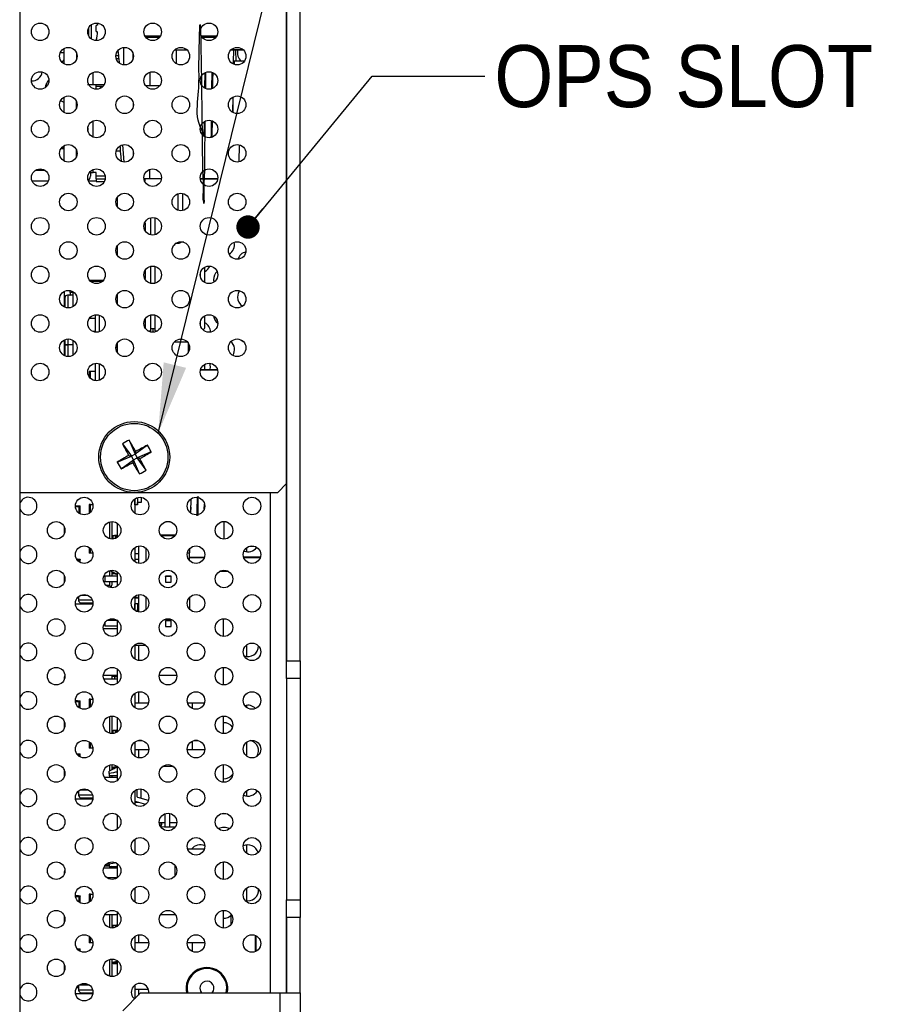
# Model space of a CAD drawing. Header units: millimetres. Extents: x 0 to 844, y -2 to 552.
# Tile 11 of 151: x 70 to 118, y 272 to 327. Entities that reach past the tile are written whole.
import ezdxf

# ---------------------------------------------------------------- set-up
doc = ezdxf.new("R2010")
doc.units = ezdxf.units.MM
doc.styles.add('SLDTEXTSTYLE0', font='GOTHIC.TTF', dxfattribs={"width": 0.913})
doc.styles.get("Standard").update_dxf_attribs({"font": 'GOTHIC.TTF'})
doc.dimstyles.new('SLDDIMSTYLE3', dxfattribs={"dimtxt": 0.18, "dimasz": 3.9624, "dimexe": 0, "dimexo": 0.0625, "dimgap": 0, "dimtad": 0, "dimtih": 1, "dimtoh": 1, "dimdec": 0, "dimrnd": 1e-09, "dimzin": 0, "dimdsep": 46, "dimtxsty": 'STANDARD', "dimsah": 1, "dimcen": 0.09, "dimadec": 0, "dimazin": 0, "dimtfac": 3.9624, "dimtdec": 0, "dimtofl": 0, "dimtmove": 0, "dimatfit": 3, "dimfxl": 1, "dimfrac": 2, "dimtolj": 1, "dimtzin": 0, "dimarcsym": 0})
doc.dimstyles.new('SLDDIMSTYLE7', dxfattribs={"dimtxt": 0.18, "dimasz": 1.3208, "dimexe": 0, "dimexo": 0.0625, "dimgap": 0, "dimtad": 0, "dimtih": 1, "dimtoh": 1, "dimdec": 0, "dimrnd": 1e-09, "dimzin": 0, "dimdsep": 46, "dimtxsty": 'STANDARD', "dimblk1": 'DOT', "dimblk2": 'DOT', "dimsah": 1, "dimcen": 0.09, "dimadec": 0, "dimazin": 0, "dimtfac": 1.3208, "dimtdec": 0, "dimtofl": 0, "dimtmove": 0, "dimatfit": 3, "dimldrblk": 'DOT', "dimfxl": 1, "dimfrac": 2, "dimtolj": 1, "dimtzin": 0, "dimarcsym": 0})

# ---------------------------------------------------------------- blocks, each defined once
blk = doc.blocks.new('_Dot')
at = {"color": 0, "linetype": 'ByBlock', "lineweight": -2}
blk.add_line((-0.5, 0), (-1, 0), dxfattribs=at)
at = {"color": 0, "linetype": 'ByBlock', "const_width": 0.5}
blk.add_lwpolyline([(-0.25, 0, 1), (0.25, 0, 1)], format="xyb", close=True, dxfattribs=at)

msp = doc.modelspace()

# ---------------------------------------------------------------- linework, layer by layer
at = {"color": 7, "linetype": 'Continuous', "lineweight": 25}
for p, q in [((69.508, 410.396), (69.508, 121.022)), ((84.584, 291.074), (84.584, 401.574)), ((85.331, 291.074), (85.331, 401.574)), ((84.572, 301.074), (84.572, 400.074)), ((77.423, 326.291), (76.607, 326.291)), ((80.598, 326.291), (79.782, 326.291)), ((75.357, 325.69), (75.357, 324.709)), ((71.806, 325.414), (72.006, 325.414)), ((72.006, 325.629), (72.006, 324.77)), ((72.717, 325.373), (72.717, 325.027)), ((72.717, 325.361), (72.721, 325.361)), ((72.741, 325.115), (72.741, 325.129)), ((72.741, 325.129), (72.743, 325.129)), ((75.096, 325.223), (75.073, 325.546)), ((78.253, 325.55), (78.335, 325.55)), ((78.335, 325.55), (78.953, 325.55)), ((78.803, 325.584), (78.803, 325.55)), ((78.835, 325.55), (78.835, 325.55)), ((81.425, 325.547), (82.131, 325.547)), ((81.686, 325.547), (81.696, 324.916)), ((75.106, 325.073), (75.125, 324.808)), ((82.184, 324.916), (81.636, 324.916)), ((79.956, 323.403), (79.968, 324.271)), ((80.006, 323.377), (80.018, 324.284)), ((80.356, 323.366), (80.368, 324.287)), ((71.006, 323.654), (71.006, 323.468)), ((73.339, 323.605), (73.639, 323.605)), ((73.639, 323.605), (73.819, 323.605)), ((73.819, 323.505), (73.819, 323.605)), ((73.819, 323.505), (74.069, 323.505)), ((73.819, 323.355), (73.819, 323.505)), ((74.069, 323.505), (74.216, 323.505)), ((76.633, 323.55), (76.856, 323.55)), ((76.856, 323.55), (77.425, 323.55)), ((72.006, 322.886), (72.006, 322.027)), ((73.819, 323.355), (73.952, 323.355)), ((81.538, 322.034), (81.549, 322.894)), ((71.819, 322.696), (72.006, 322.609)), ((72.717, 322.283), (72.717, 322.63)), ((72.741, 322.399), (72.741, 322.541)), ((72.745, 322.399), (72.741, 322.399)), ((79.92, 320.644), (79.932, 321.499)), ((73.351, 321.161), (73.351, 321.009)), ((79.966, 320.654), (79.977, 321.136)), ((80.366, 320.625), (80.377, 321.134)), ((72.006, 320.143), (72.006, 319.284)), ((75.401, 319.219), (75.327, 320.198)), ((81.895, 319.232), (81.902, 320.193)), ((71.834, 319.978), (72.006, 319.976)), ((71.863, 319.977), (71.842, 319.99)), ((71.861, 320.016), (72.006, 320.016)), ((72.717, 319.54), (72.717, 319.886)), ((70.94, 318.754), (70.39, 318.754)), ((73.437, 318.629), (73.651, 318.629)), ((73.501, 318.629), (73.501, 318.429)), ((73.821, 318.629), (73.651, 318.629)), ((73.821, 318.429), (73.821, 318.629)), ((71.121, 318.147), (70.21, 318.147)), ((73.821, 318.147), (73.385, 318.147)), ((73.821, 318.279), (73.821, 318.429)), ((73.821, 318.279), (73.821, 318.129)), ((73.821, 318.279), (74.332, 318.279)), ((73.821, 318.129), (74.288, 318.129)), ((76.524, 318.279), (76.561, 318.279)), ((76.856, 318.279), (76.524, 318.279)), ((76.561, 318.279), (76.561, 318.145)), ((77.507, 318.279), (76.856, 318.279)), ((80.682, 318.279), (79.699, 318.279)), ((78.706, 316.486), (78.706, 317.455)), ((75.006, 317.229), (75.006, 316.711)), ((76.606, 315.771), (76.551, 315.771)), ((76.606, 315.32), (76.606, 315.771)), ((76.906, 315.115), (76.906, 316.081)), ((77.156, 315.123), (77.156, 316.099)), ((78.339, 314.646), (78.456, 314.646)), ((78.761, 314.696), (78.606, 314.696)), ((75.006, 314.486), (75.006, 313.968)), ((76.606, 312.646), (76.606, 313.134)), ((76.906, 312.372), (76.906, 313.338)), ((77.156, 312.38), (77.156, 313.33)), ((79.956, 312.419), (79.956, 313.291)), ((74.217, 312.534), (73.463, 312.534)), ((74.168, 312.484), (73.513, 312.484)), ((74.158, 312.484), (74.15, 312.534)), ((76.606, 312.646), (76.566, 312.646)), ((80.439, 312.58), (80.457, 312.438)), ((72.013, 311.917), (72.013, 311.05)), ((72.353, 311.934), (72.355, 311.968)), ((72.353, 311.859), (72.353, 311.934)), ((72.353, 311.859), (72.353, 311.729)), ((72.503, 311.859), (72.353, 311.859)), ((72.503, 311.911), (72.503, 311.859)), ((72.503, 311.859), (72.503, 311.729)), ((72.053, 311.559), (72.053, 311.031)), ((72.228, 311.709), (72.203, 311.709)), ((72.492, 311.709), (72.228, 311.709)), ((72.503, 311.729), (72.503, 311.056)), ((75.006, 311.743), (75.006, 311.225)), ((73.505, 310.399), (73.436, 310.399)), ((73.783, 310.399), (73.505, 310.399)), ((73.783, 309.62), (73.783, 310.604)), ((73.983, 310.586), (73.983, 309.638)), ((76.606, 309.834), (76.606, 310.391)), ((76.906, 309.696), (76.906, 310.595)), ((77.156, 309.696), (77.156, 310.587)), ((79.956, 309.946), (79.956, 310.548)), ((73.783, 309.649), (73.665, 309.649)), ((76.746, 309.696), (76.906, 309.696)), ((76.906, 309.821), (77.156, 309.821)), ((77.048, 309.618), (77.048, 309.821)), ((77.156, 309.696), (77.285, 309.696)), ((72.013, 309.174), (72.013, 308.307)), ((72.053, 309.194), (72.053, 308.919)), ((72.503, 309.168), (72.503, 308.919)), ((75.006, 309), (75.006, 308.481)), ((78.231, 309.068), (78.975, 309.068)), ((78.539, 309.232), (78.666, 309.232)), ((78.883, 309.149), (78.883, 309.068)), ((79.006, 309.029), (79.006, 308.452)), ((81.984, 309.191), (82.126, 309.093)), ((72.053, 308.919), (72.228, 308.919)), ((72.053, 308.909), (72.053, 308.287)), ((72.053, 308.909), (72.228, 308.909)), ((72.228, 308.919), (72.503, 308.919)), ((72.503, 308.909), (72.228, 308.909)), ((72.353, 308.919), (72.353, 308.909)), ((72.503, 308.919), (72.503, 308.909)), ((72.503, 308.909), (72.503, 308.313)), ((75.006, 308.78), (74.933, 308.738)), ((75.006, 308.901), (74.959, 308.901)), ((74.96, 308.903), (75.006, 308.903)), ((75.006, 308.91), (74.962, 308.91)), ((74.963, 308.912), (75.006, 308.912)), ((79.07, 308.905), (79.006, 308.905)), ((79.096, 308.787), (79.006, 308.787)), ((73.429, 307.399), (73.429, 307.092)), ((73.505, 307.399), (73.429, 307.399)), ((73.783, 307.399), (73.505, 307.399)), ((73.783, 306.877), (73.783, 307.861)), ((73.983, 307.843), (73.983, 306.895)), ((79.718, 307.519), (80.662, 307.519)), ((79.956, 307.519), (79.956, 307.805)), ((73.783, 306.899), (73.684, 306.899)), ((74.306, 307.218), (74.312, 307.218)), ((74.306, 307.218), (74.306, 307.199)), ((75.683, 303.53), (76.016, 302.733)), ((75.304, 303.316), (75.813, 302.618)), ((76.713, 303.242), (76.016, 302.733)), ((76.016, 302.733), (76.059, 302.889)), ((75.016, 302.286), (75.813, 302.618)), ((75.23, 301.907), (75.927, 302.416)), ((75.657, 302.662), (75.813, 302.618)), ((76.016, 302.733), (75.813, 302.618)), ((75.927, 302.416), (75.813, 302.618)), ((75.927, 302.416), (75.884, 302.26)), ((75.927, 302.416), (76.13, 302.53)), ((76.26, 301.619), (75.927, 302.416)), ((76.016, 302.733), (76.13, 302.53)), ((76.927, 302.863), (76.13, 302.53)), ((76.639, 301.833), (76.13, 302.53)), ((76.286, 302.486), (76.13, 302.53)), ((84.072, 300.574), (84.572, 301.074)), ((84.572, 291.074), (84.572, 301.074)), ((69.508, 300.574), (84.072, 300.574)), ((76.006, 299.873), (76.006, 300.204)), ((76.006, 300.203), (76.006, 299.407)), ((76.006, 300.123), (76.006, 300.123)), ((76.156, 300.279), (76.156, 299.998)), ((76.356, 300.298), (76.356, 300.002)), ((79.173, 299.488), (79.182, 300.206)), ((79.52, 299.261), (79.534, 300.285)), ((72.649, 299.828), (72.664, 299.826)), ((72.65, 299.84), (72.752, 299.826)), ((72.721, 299.772), (72.651, 299.758)), ((72.842, 299.772), (72.654, 299.735)), ((72.664, 299.826), (72.752, 299.826)), ((72.721, 299.772), (72.842, 299.772)), ((72.918, 299.365), (72.918, 299.793)), ((73.429, 299.899), (73.429, 299.4)), ((73.505, 299.899), (73.429, 299.899)), ((73.505, 299.899), (73.631, 299.899)), ((76.155, 299.873), (76.006, 299.873)), ((76.006, 299.873), (76.006, 299.873)), ((76.155, 299.998), (76.156, 299.998)), ((76.155, 299.998), (76.155, 299.873)), ((76.155, 299.873), (76.156, 299.873)), ((76.356, 300.002), (76.156, 299.998)), ((76.156, 299.873), (76.156, 299.998)), ((79.925, 299.656), (79.929, 299.919)), ((72.013, 298.648), (72.013, 298.22)), ((72.053, 298.526), (72.053, 298.342)), ((74.593, 297.956), (74.593, 298.912)), ((74.703, 298.928), (74.703, 297.939)), ((75.006, 298.84), (75.006, 298.027)), ((78.022, 298.908), (77.735, 298.908)), ((78.014, 298.91), (77.743, 298.91)), ((81.039, 298.908), (80.891, 298.908)), ((81.039, 298.91), (80.9, 298.91)), ((81.039, 298.908), (81.039, 298.91)), ((81.17, 298.91), (81.039, 298.91)), ((81.178, 298.908), (81.039, 298.908)), ((74.763, 298.138), (74.763, 297.94)), ((74.891, 298.158), (74.977, 298.169)), ((74.977, 298.169), (75.006, 298.174)), ((78.295, 298.165), (77.458, 298.172)), ((77.474, 298.147), (78.168, 298.147)), ((78.168, 298.154), (78.287, 298.154)), ((78.168, 298.147), (78.168, 298.154)), ((78.168, 298.147), (78.168, 298.032)), ((73.429, 297.467), (73.429, 297.149)), ((76.006, 297.46), (76.006, 296.664)), ((76.009, 297.462), (76.007, 297.104)), ((76.206, 297.548), (76.206, 296.576)), ((76.618, 297.442), (76.618, 296.682)), ((79.081, 297.384), (79.081, 297.172)), ((82.331, 297.22), (82.331, 297.469)), ((82.502, 297.544), (82.724, 297.544)), ((72.705, 296.833), (72.752, 296.826)), ((72.708, 296.826), (72.752, 296.826)), ((72.742, 296.773), (72.842, 296.773)), ((72.842, 296.773), (72.755, 296.756)), ((72.918, 296.621), (72.918, 296.794)), ((73.505, 297.149), (73.429, 297.149)), ((73.632, 297.149), (73.505, 297.149)), ((76.206, 297.104), (76.006, 297.104)), ((76.206, 297.102), (76.006, 297.102)), ((76.206, 296.782), (76.006, 296.782)), ((78.974, 297.172), (79.081, 297.172)), ((79.081, 296.739), (79.081, 297.172)), ((79.927, 296.908), (79.081, 296.908)), ((83.085, 296.913), (82.141, 296.913)), ((72.013, 295.904), (72.013, 295.476)), ((72.053, 295.782), (72.053, 295.598)), ((74.306, 295.854), (74.306, 295.852)), ((75.006, 295.854), (74.306, 295.854)), ((75.006, 295.852), (74.306, 295.852)), ((74.306, 295.852), (74.306, 295.532)), ((74.589, 296.167), (75.006, 295.952)), ((74.593, 295.854), (74.593, 296.165)), ((74.703, 296.108), (74.703, 295.854)), ((74.723, 296.046), (74.703, 296.042)), ((74.796, 296.06), (74.723, 296.046)), ((74.824, 296.046), (74.723, 296.046)), ((74.901, 295.992), (74.814, 295.992)), ((74.814, 295.992), (74.971, 295.97)), ((74.938, 295.987), (74.901, 295.992)), ((75.006, 296.096), (75.006, 295.284)), ((77.733, 295.833), (77.733, 295.843)), ((78.053, 295.843), (77.733, 295.843)), ((77.733, 295.833), (77.733, 295.513)), ((78.053, 295.833), (77.733, 295.833)), ((78.053, 295.833), (78.053, 295.843)), ((78.053, 295.513), (78.053, 295.833)), ((80.911, 296.169), (81.159, 296.169)), ((75.006, 295.532), (74.306, 295.532)), ((74.378, 295.334), (74.593, 295.334)), ((74.593, 295.334), (74.593, 295.532)), ((74.658, 295.208), (74.593, 295.334)), ((74.703, 295.532), (74.703, 295.334)), ((77.733, 295.513), (78.053, 295.513)), ((72.813, 294.624), (72.755, 294.624)), ((72.763, 294.634), (72.813, 294.634)), ((72.813, 294.624), (72.813, 294.634)), ((72.833, 294.703), (72.833, 294.509)), ((72.976, 294.784), (73.313, 294.784)), ((76.006, 294.716), (76.006, 293.92)), ((76.006, 294.604), (76.006, 294.647)), ((76.155, 294.647), (76.006, 294.647)), ((76.006, 294.647), (76.006, 294.647)), ((76.206, 294.604), (76.006, 294.604)), ((76.206, 294.602), (76.006, 294.602)), ((76.155, 294.647), (76.155, 294.604)), ((76.155, 294.647), (76.156, 294.647)), ((76.156, 294.604), (76.156, 294.647)), ((76.206, 294.804), (76.206, 293.832)), ((76.618, 294.698), (76.618, 293.938)), ((79.081, 294.641), (79.081, 293.996)), ((72.65, 294.284), (73.638, 294.284)), ((72.833, 294.509), (72.833, 294.484)), ((72.983, 294.334), (73.639, 294.334)), ((73.368, 294.334), (73.375, 294.284)), ((76.206, 294.282), (76.006, 294.282)), ((76.006, 293.92), (76.006, 294.282)), ((76.006, 294.097), (76.006, 294.097)), ((76.156, 294.282), (76.156, 293.972)), ((76.155, 293.847), (76.149, 293.847)), ((76.155, 293.972), (76.156, 293.972)), ((76.155, 293.972), (76.155, 293.847)), ((76.155, 293.847), (76.156, 293.847)), ((76.156, 293.847), (76.156, 293.972)), ((76.206, 293.972), (76.156, 293.972)), ((81.006, 292.452), (81.006, 293.441)), ((75.006, 292.876), (74.232, 292.876)), ((74.306, 293.214), (74.306, 293.032)), ((75.006, 293.032), (74.306, 293.032)), ((75.006, 293.352), (74.438, 293.352)), ((75.004, 293.354), (74.441, 293.354)), ((75.006, 293.352), (75.006, 292.54)), ((78.053, 293.343), (77.733, 293.343)), ((77.733, 293.333), (77.733, 293.343)), ((78.053, 293.333), (77.733, 293.333)), ((77.733, 293.333), (77.733, 293.013)), ((77.733, 293.013), (78.053, 293.013)), ((78.053, 293.333), (78.053, 293.343)), ((78.053, 293.013), (78.053, 293.333)), ((76.006, 291.972), (76.006, 291.176)), ((76.006, 291.947), (76.626, 291.947)), ((76.206, 291.947), (76.206, 291.088)), ((82.331, 291.312), (82.331, 291.982)), ((81.006, 289.708), (81.006, 290.697)), ((84.572, 291.074), (85.331, 291.074)), ((84.572, 290.074), (84.572, 291.074)), ((85.331, 291.074), (85.331, 290.074)), ((75.006, 290.241), (74.229, 290.241)), ((74.733, 290.044), (74.733, 290.241)), ((74.883, 290.184), (74.753, 290.184)), ((74.883, 290.034), (74.883, 290.184)), ((74.883, 290.184), (74.963, 290.184)), ((74.963, 290.184), (75.006, 290.18)), ((75.006, 290.609), (75.006, 289.796)), ((78.372, 290.241), (77.385, 290.241)), ((72.013, 290.034), (72.013, 289.989)), ((74.753, 290.034), (74.257, 290.034)), ((74.265, 290.013), (74.265, 290.013)), ((74.883, 290.034), (74.753, 290.034)), ((74.963, 290.034), (74.883, 290.034)), ((85.331, 290.074), (84.572, 290.074)), ((84.572, 290.074), (84.572, 277.574)), ((85.331, 290.074), (85.331, 277.574)), ((76.006, 289.229), (76.006, 288.433)), ((76.206, 289.317), (76.206, 288.676)), ((72.649, 288.84), (72.752, 288.826)), ((72.649, 288.828), (72.664, 288.826)), ((72.721, 288.772), (72.654, 288.759)), ((72.842, 288.772), (72.658, 288.736)), ((72.664, 288.826), (72.752, 288.826)), ((72.721, 288.772), (72.842, 288.772)), ((72.918, 288.39), (72.918, 288.793)), ((73.429, 288.899), (73.429, 288.426)), ((73.505, 288.899), (73.429, 288.899)), ((73.505, 288.899), (73.635, 288.899)), ((76.771, 288.676), (76.006, 288.676)), ((79.238, 288.676), (78.986, 288.676)), ((79.927, 288.676), (79.238, 288.676)), ((82.331, 288.424), (82.331, 288.559)), ((74.593, 286.981), (74.593, 287.937)), ((74.703, 287.954), (74.703, 286.964)), ((81.006, 286.965), (81.006, 287.953)), ((72.013, 287.673), (72.013, 287.245)), ((72.053, 287.551), (72.053, 287.367)), ((75.006, 287.865), (75.006, 287.053)), ((74.763, 287.138), (74.763, 286.965)), ((74.891, 287.158), (74.977, 287.169)), ((74.977, 287.169), (75.006, 287.174)), ((73.429, 286.492), (73.429, 286.149)), ((76.006, 286.485), (76.006, 285.689)), ((76.378, 286.576), (76.223, 286.576)), ((79.54, 286.576), (79.379, 286.576)), ((82.331, 285.68), (82.331, 286.494)), ((72.72, 285.831), (72.752, 285.826)), ((72.723, 285.826), (72.752, 285.826)), ((72.762, 285.773), (72.842, 285.773)), ((72.842, 285.773), (72.773, 285.759)), ((72.918, 285.647), (72.918, 285.794)), ((73.505, 286.149), (73.429, 286.149)), ((73.636, 286.149), (73.505, 286.149)), ((76.794, 286.041), (76.006, 286.041)), ((76.206, 286.041), (76.206, 285.601)), ((79.238, 286.041), (78.963, 286.041)), ((79.95, 286.041), (79.238, 286.041)), ((74.593, 284.853), (74.593, 285.193)), ((74.703, 285.21), (74.703, 284.91)), ((75.006, 285.101), (74.723, 285.046)), ((75.006, 285.122), (75.006, 284.309)), ((78.192, 285.099), (77.565, 285.099)), ((81.006, 284.221), (81.006, 285.21)), ((72.013, 284.929), (72.013, 284.501)), ((72.053, 284.807), (72.053, 284.623)), ((75.006, 285.066), (74.556, 284.834)), ((74.556, 284.709), (74.556, 284.834)), ((74.556, 284.709), (74.556, 284.584)), ((75.006, 284.584), (74.556, 284.584)), ((74.593, 284.476), (74.593, 284.584)), ((74.723, 285.046), (74.703, 285.042)), ((74.703, 284.584), (74.703, 284.476)), ((74.845, 285.046), (74.723, 285.046)), ((74.862, 284.992), (74.814, 284.992)), ((74.814, 284.992), (74.852, 284.986)), ((74.845, 285.046), (75.006, 285.077)), ((75.006, 284.476), (74.289, 284.476)), ((72.813, 283.624), (72.736, 283.624)), ((72.743, 283.634), (72.813, 283.634)), ((72.813, 283.624), (72.813, 283.634)), ((72.833, 283.729), (72.833, 283.509)), ((72.833, 283.509), (72.833, 283.484)), ((72.918, 283.784), (73.371, 283.784)), ((73.304, 283.812), (73.301, 283.804)), ((76.006, 283.742), (76.006, 282.946)), ((76.139, 283.402), (76.139, 283.812)), ((76.356, 283.306), (76.356, 283.836)), ((82.331, 283.436), (82.331, 283.751)), ((72.653, 283.284), (73.636, 283.284)), ((72.983, 283.334), (73.639, 283.334)), ((73.368, 283.334), (73.375, 283.284)), ((76.216, 283.074), (76.006, 283.074)), ((76.62, 282.966), (76.108, 283.103)), ((76.773, 283.194), (76.176, 283.354)), ((76.606, 282.954), (76.606, 282.97)), ((75.006, 282.378), (75.006, 281.566)), ((77.701, 282.434), (77.701, 281.698)), ((77.961, 282.46), (77.961, 281.698)), ((79.355, 282.859), (79.558, 282.859)), ((77.384, 281.949), (77.701, 281.949)), ((77.47, 281.949), (77.47, 281.692)), ((77.961, 281.949), (78.373, 281.949)), ((77.681, 281.698), (77.481, 281.677)), ((77.681, 281.698), (78.286, 281.698)), ((78.286, 281.698), (78.291, 281.698)), ((76.006, 280.998), (76.006, 280.202)), ((82.331, 280.193), (82.331, 280.683)), ((79.926, 280.442), (78.987, 280.442)), ((74.556, 279.592), (74.556, 279.694)), ((74.556, 279.592), (74.556, 279.467)), ((75.006, 279.634), (75.006, 278.822)), ((81.006, 278.734), (81.006, 279.722)), ((72.013, 279.034), (72.013, 279.014)), ((75.006, 279.36), (74.245, 279.36)), ((74.556, 279.484), (74.298, 279.484)), ((74.556, 279.534), (74.333, 279.534)), ((74.556, 279.467), (75.006, 279.467)), ((75.006, 278.825), (74.435, 278.825)), ((73.429, 277.899), (73.429, 277.451)), ((73.505, 277.899), (73.429, 277.899)), ((73.505, 277.899), (73.638, 277.899)), ((76.006, 278.254), (76.006, 277.458)), ((82.331, 277.529), (82.331, 278.264)), ((72.649, 277.84), (72.752, 277.826)), ((72.65, 277.828), (72.664, 277.826)), ((72.721, 277.772), (72.658, 277.76)), ((72.664, 277.826), (72.752, 277.826)), ((72.842, 277.772), (72.664, 277.737)), ((72.721, 277.772), (72.842, 277.772)), ((72.918, 277.416), (72.918, 277.793)), ((84.572, 277.574), (85.331, 277.574)), ((84.572, 276.574), (84.572, 277.574)), ((85.331, 277.574), (85.331, 276.574)), ((75.006, 276.891), (75.006, 276.078)), ((81.006, 275.99), (81.006, 276.979)), ((72.013, 276.698), (72.013, 276.27)), ((72.053, 276.576), (72.053, 276.392)), ((75.006, 276.725), (74.289, 276.725)), ((74.593, 276.006), (74.593, 276.725)), ((74.703, 276.725), (74.703, 275.99)), ((78.311, 276.725), (77.446, 276.725)), ((81.448, 276.212), (81.448, 276.757)), ((85.331, 276.574), (84.572, 276.574)), ((84.572, 272.324), (84.572, 276.574)), ((84.584, 272.324), (84.584, 276.574)), ((85.331, 272.324), (85.331, 276.574)), ((74.763, 276.138), (74.763, 275.991)), ((74.891, 276.158), (74.977, 276.169)), ((74.977, 276.169), (75.006, 276.174)), ((73.429, 275.518), (73.429, 275.149)), ((73.505, 275.149), (73.429, 275.149)), ((73.638, 275.149), (73.505, 275.149)), ((76.006, 275.511), (76.006, 274.715)), ((76.793, 275.16), (76.006, 275.16)), ((76.206, 275.599), (76.206, 275.16)), ((79.238, 275.16), (78.964, 275.16)), ((79.95, 275.16), (79.238, 275.16)), ((82.847, 274.676), (82.847, 275.549)), ((72.739, 274.828), (72.752, 274.826)), ((72.74, 274.826), (72.752, 274.826)), ((72.784, 274.773), (72.842, 274.773)), ((72.842, 274.773), (72.793, 274.763)), ((72.918, 274.672), (72.918, 274.794)), ((76.386, 274.625), (76.215, 274.625)), ((79.542, 274.625), (79.371, 274.625)), ((74.593, 273.334), (74.593, 274.219)), ((74.703, 274.236), (74.703, 273.334)), ((74.723, 274.046), (74.703, 274.042)), ((75.006, 274.101), (74.723, 274.046)), ((74.845, 274.046), (74.723, 274.046)), ((74.901, 273.992), (74.814, 273.992)), ((74.814, 273.992), (75, 273.966)), ((74.845, 274.046), (75.006, 274.077)), ((75.006, 273.977), (74.901, 273.992)), ((75.006, 274.147), (75.006, 273.335)), ((72.013, 273.955), (72.013, 273.527)), ((72.053, 273.833), (72.053, 273.649)), ((75.006, 273.966), (75, 273.966)), ((74.44, 273.334), (74.593, 273.334)), ((74.634, 273.253), (74.593, 273.334)), ((72.813, 272.624), (72.72, 272.624)), ((72.726, 272.634), (72.813, 272.634)), ((72.813, 272.624), (72.813, 272.634)), ((72.833, 272.754), (72.833, 272.509)), ((72.833, 272.509), (72.833, 272.484)), ((72.874, 272.784), (73.415, 272.784)), ((72.983, 272.334), (73.638, 272.334)), ((73.313, 272.835), (73.301, 272.804)), ((73.368, 272.334), (73.375, 272.284)), ((76.331, 272.324), (75.331, 271.324)), ((76.006, 272.767), (76.006, 271.999)), ((76.77, 272.525), (76.006, 272.525)), ((76.206, 272.525), (76.206, 272.199)), ((76.331, 272.324), (84.191, 272.324)), ((78.954, 272.587), (78.985, 272.324)), ((84.191, 272.324), (84.191, 263.324)), ((84.191, 272.324), (85.331, 272.324)), ((85.331, 272.324), (85.331, 263.324)), ((72.656, 272.284), (73.632, 272.284))]:
    msp.add_line(p, q, dxfattribs=at)
at = {"color": 8, "linetype": 'Continuous', "lineweight": 25}
for p, q in [((73.39, 326.778), (73.39, 326.365)), ((73.543, 326.968), (73.543, 326.175)), ((76.577, 326.341), (77.454, 326.341)), ((77.395, 326.254), (76.635, 326.254)), ((79.752, 326.341), (80.629, 326.341)), ((80.57, 326.254), (79.81, 326.254)), ((75.096, 325.223), (74.933, 325.223)), ((75.899, 325.351), (75.899, 325.048)), ((78.335, 325.55), (78.335, 324.783)), ((78.803, 325.584), (78.915, 325.584)), ((81.466, 325.584), (82.09, 325.584)), ((74.949, 325.073), (75.106, 325.073)), ((73.639, 324.281), (73.639, 323.605)), ((76.856, 324.297), (76.856, 323.55)), ((73.819, 323.605), (74.283, 323.605)), ((74.069, 323.389), (74.069, 323.505)), ((75.911, 322.566), (75.911, 322.347)), ((73.651, 320.627), (73.651, 321.543)), ((75.204, 319.842), (74.95, 319.842)), ((75.911, 319.823), (75.911, 319.604)), ((73.651, 318.629), (73.651, 318.799)), ((76.856, 318.279), (76.856, 318.811)), ((74.328, 318.429), (73.821, 318.429)), ((80.676, 318.247), (79.704, 318.247)), ((78.456, 316.497), (78.456, 317.443)), ((78.456, 314.646), (78.456, 314.7)), ((79.706, 312.753), (79.706, 312.958)), ((72.228, 311.709), (72.228, 310.989)), ((73.505, 310.399), (73.505, 310.476)), ((79.706, 310.01), (79.706, 310.214)), ((72.228, 309.235), (72.228, 308.919)), ((72.228, 308.909), (72.228, 308.246)), ((74.977, 308.764), (74.977, 308.901)), ((73.505, 307.005), (73.505, 307.399)), ((80.675, 307.469), (79.705, 307.469)), ((69.508, 300.566), (83.66, 300.566)), ((83.66, 300.566), (83.66, 300.574)), ((83.66, 272.324), (83.66, 300.566)), ((72.664, 299.826), (72.664, 299.761)), ((72.842, 299.772), (72.842, 299.413)), ((73.505, 299.466), (73.505, 299.899)), ((81.039, 297.938), (81.039, 298.908)), ((74.891, 298.158), (74.891, 297.968)), ((74.977, 298.009), (74.977, 298.169)), ((73.505, 297.149), (73.505, 297.401)), ((72.842, 296.773), (72.842, 296.669)), ((79.916, 296.876), (79.081, 296.876)), ((83.072, 296.876), (82.154, 296.876)), ((74.723, 296.046), (74.723, 296.098)), ((74.901, 295.992), (74.901, 296.006)), ((81.281, 296.119), (80.788, 296.119)), ((72.833, 294.509), (73.601, 294.509)), ((74.265, 290.013), (74.265, 290.013)), ((72.664, 288.826), (72.664, 288.761)), ((72.842, 288.772), (72.842, 288.438)), ((73.505, 288.491), (73.505, 288.899)), ((79.238, 288.676), (79.238, 288.386)), ((74.891, 287.158), (74.891, 286.993)), ((74.977, 287.035), (74.977, 287.169)), ((73.505, 286.149), (73.505, 286.427)), ((79.238, 286.532), (79.238, 286.041)), ((72.842, 285.773), (72.842, 285.695)), ((74.723, 285.046), (74.723, 285.211)), ((74.901, 285.012), (74.901, 285.057)), ((72.833, 283.509), (73.611, 283.509)), ((73.301, 283.804), (73.326, 283.804)), ((78.286, 281.691), (78.286, 281.698)), ((78.286, 278.947), (78.286, 279.509)), ((73.505, 277.517), (73.505, 277.899)), ((72.664, 277.826), (72.664, 277.761)), ((72.842, 277.772), (72.842, 277.464)), ((74.891, 276.158), (74.891, 276.019)), ((74.977, 276.06), (74.977, 276.169)), ((73.505, 275.149), (73.505, 275.452)), ((79.238, 275.16), (79.238, 274.668)), ((82.796, 275.573), (82.796, 274.652)), ((72.842, 274.773), (72.842, 274.72)), ((74.723, 274.046), (74.723, 274.236)), ((74.901, 273.992), (74.901, 274.057)), ((72.833, 272.509), (73.619, 272.509)), ((73.301, 272.804), (73.38, 272.804))]:
    msp.add_line(p, q, dxfattribs=at)
at = {"color": 7, "linetype": 'Continuous', "lineweight": 25, "flags": 128}
for points in [[(73.903, 326.945), (73.898, 326.944), (73.892, 326.944), (73.884, 326.943), (73.874, 326.942), (73.863, 326.941), (73.851, 326.939), (73.838, 326.938), (73.823, 326.936)], [(73.892, 327.064), (73.898, 327.005), (73.903, 326.945)], [(73.823, 326.586), (73.838, 326.585), (73.851, 326.583), (73.863, 326.582), (73.874, 326.581), (73.884, 326.58), (73.892, 326.579), (73.898, 326.578), (73.903, 326.578)], [(71.874, 324.881), (71.97, 324.958), (72.006, 324.997)], [(75.204, 319.842), (75.196, 319.95), (75.187, 320.059), (75.181, 320.143)], [(75.249, 319.251), (75.229, 319.516), (75.204, 319.842)], [(81.918, 311.959), (81.84, 311.823), (81.794, 311.596)], [(80.259, 307.519), (80.275, 307.658), (80.239, 307.862)], [(80.936, 282.457), (81.035, 282.449), (81.134, 282.457)], [(77.47, 281.737), (77.519, 281.832), (77.554, 281.949)], [(74.703, 273.334), (74.698, 273.289), (74.683, 273.247)], [(79.672, 272.587), (79.702, 272.434), (79.77, 272.324)]]:
    msp.add_lwpolyline(points, dxfattribs=at)
at = {"color": 7, "linetype": 'Continuous', "lineweight": 25}
for centre, radius in [((70.665, 326.571), 0.495), ((73.84, 326.571), 0.495), ((77.015, 326.571), 0.495), ((80.19, 326.571), 0.495), ((72.253, 325.2), 0.495), ((75.428, 325.2), 0.495), ((78.603, 325.2), 0.495), ((81.778, 325.2), 0.495), ((70.665, 323.828), 0.495), ((73.84, 323.828), 0.495), ((77.015, 323.828), 0.495), ((80.19, 323.828), 0.495), ((72.253, 322.456), 0.495), ((75.428, 322.456), 0.495), ((78.603, 322.456), 0.495), ((81.778, 322.456), 0.495), ((70.665, 321.085), 0.495), ((73.84, 321.085), 0.495), ((77.015, 321.085), 0.495), ((80.19, 321.085), 0.495), ((72.253, 319.713), 0.495), ((75.428, 319.713), 0.495), ((78.603, 319.713), 0.495), ((81.778, 319.713), 0.495), ((70.665, 318.342), 0.495), ((73.84, 318.342), 0.495), ((77.015, 318.342), 0.495), ((80.19, 318.342), 0.495), ((72.253, 316.97), 0.495), ((75.428, 316.97), 0.495), ((78.603, 316.97), 0.495), ((81.778, 316.97), 0.495), ((70.665, 315.598), 0.495), ((73.84, 315.598), 0.495), ((77.015, 315.598), 0.495), ((80.19, 315.598), 0.495), ((72.253, 314.227), 0.495), ((75.428, 314.227), 0.495), ((78.603, 314.227), 0.495), ((81.778, 314.227), 0.495), ((70.665, 312.855), 0.495), ((73.84, 312.855), 0.495), ((77.015, 312.855), 0.495), ((80.19, 312.855), 0.495), ((72.253, 311.484), 0.495), ((75.428, 311.484), 0.495), ((78.603, 311.484), 0.495), ((81.778, 311.484), 0.495), ((70.665, 310.112), 0.495), ((73.84, 310.112), 0.495), ((77.015, 310.112), 0.495), ((80.19, 310.112), 0.495), ((72.253, 308.74), 0.495), ((75.428, 308.74), 0.495), ((78.603, 308.74), 0.495), ((81.778, 308.74), 0.495), ((70.665, 307.369), 0.495), ((73.84, 307.369), 0.495), ((77.015, 307.369), 0.495), ((80.19, 307.369), 0.495), ((75.972, 302.574), 2), ((75.972, 302.574), 1.9), ((73.144, 299.805), 0.495), ((76.3, 299.805), 0.495), ((79.457, 299.805), 0.495), ((82.613, 299.805), 0.495), ((71.566, 298.434), 0.495), ((74.722, 298.434), 0.495), ((77.878, 298.434), 0.495), ((81.035, 298.434), 0.495), ((73.144, 297.062), 0.495), ((76.3, 297.062), 0.495), ((79.457, 297.062), 0.495), ((82.613, 297.062), 0.495), ((71.566, 295.69), 0.495), ((74.722, 295.69), 0.495), ((77.878, 295.69), 0.495), ((81.035, 295.69), 0.495), ((73.144, 294.318), 0.495), ((76.3, 294.318), 0.495), ((79.457, 294.318), 0.495), ((82.613, 294.318), 0.495), ((71.566, 292.946), 0.495), ((74.722, 292.946), 0.495), ((77.878, 292.946), 0.495), ((81.035, 292.946), 0.495), ((73.144, 291.574), 0.495), ((76.3, 291.574), 0.495), ((79.457, 291.574), 0.495), ((82.613, 291.574), 0.495), ((71.566, 290.203), 0.495), ((74.722, 290.203), 0.495), ((77.878, 290.203), 0.495), ((81.035, 290.203), 0.495), ((73.144, 288.831), 0.495), ((76.3, 288.831), 0.495), ((79.457, 288.831), 0.495), ((82.613, 288.831), 0.495), ((71.566, 287.459), 0.495), ((74.722, 287.459), 0.495), ((77.878, 287.459), 0.495), ((81.035, 287.459), 0.495), ((73.144, 286.087), 0.495), ((76.3, 286.087), 0.495), ((79.457, 286.087), 0.495), ((82.613, 286.087), 0.495), ((71.566, 284.715), 0.495), ((74.722, 284.715), 0.495), ((77.878, 284.715), 0.495), ((81.035, 284.715), 0.495), ((73.144, 283.344), 0.495), ((76.3, 283.344), 0.495), ((79.457, 283.344), 0.495), ((82.613, 283.344), 0.495), ((71.566, 281.972), 0.495), ((74.722, 281.972), 0.495), ((77.878, 281.972), 0.495), ((81.035, 281.972), 0.495), ((73.144, 280.6), 0.495), ((76.3, 280.6), 0.495), ((79.457, 280.6), 0.495), ((82.613, 280.6), 0.495), ((71.566, 279.228), 0.495), ((74.722, 279.228), 0.495), ((77.878, 279.228), 0.495), ((81.035, 279.228), 0.495), ((73.144, 277.856), 0.495), ((76.3, 277.856), 0.495), ((79.457, 277.856), 0.495), ((82.613, 277.856), 0.495), ((71.566, 276.484), 0.495), ((74.722, 276.484), 0.495), ((77.878, 276.484), 0.495), ((81.035, 276.484), 0.495), ((73.144, 275.113), 0.495), ((76.3, 275.113), 0.495), ((79.457, 275.113), 0.495), ((82.613, 275.113), 0.495), ((71.566, 273.741), 0.495), ((74.722, 273.741), 0.495), ((73.144, 272.369), 0.495)]:
    msp.add_circle(centre, radius, dxfattribs=at)
for centre, radius, start, end in [((70.944, 326.761), 2.884, 356.5189, 3.4811), ((71.399, 326.761), 2.511, 344.8318, 355.8102), ((73.247, 325.297), 0.992, 54.1073, 54.4859), ((82.39, 325.379), 0.595, 163.6022, 231.156), ((70.194, 324.395), 0.595, 267.7802, 351.7429), ((71.549, 323.41), 0.595, 130.8545, 178.5217), ((73.201, 318.429), 0.3, 304.6461, 0), ((78.456, 314.896), 0.25, 269.9997, 315.5171), ((81.035, 314.549), 0.595, 299.0541, 14.0376), ((82.39, 313.565), 0.595, 101.9393, 163.5537), ((79.68, 313.565), 0.595, 297.6303, 338.7121), ((81.035, 312.58), 0.595, 130.0628, 180.0006), ((72.203, 311.559), 0.15, 89.9995, 180.0012), ((82.39, 311.596), 0.595, 179.9995, 238.3196), ((79.68, 309.627), 0.595, 359.7569, 62.3697), ((81.035, 310.611), 0.595, 187.105, 234.0619), ((79.706, 309.946), 0.25, 306.9587, 359.9993), ((81.035, 308.642), 0.595, 326.2925, 48.7986), ((77.864, 299.215), 4.834, 116.8224, 121.9821), ((47.857, 286.753), 32.492, 29.7756, 31.0859), ((104.094, 318.444), 32.523, 207.7192, 209.0283), ((91.827, 274.478), 32.493, 117.7188, 119.0292), ((72.615, 300.683), 4.832, 26.821, 31.9834), ((91.813, 274.425), 32.532, 119.7765, 121.0853), ((60.15, 330.69), 32.493, 299.7757, 301.0861), ((47.838, 286.699), 32.535, 27.7194, 29.0281), ((79.327, 304.465), 4.83, 206.8203, 211.9841), ((60.118, 330.668), 32.49, 297.7185, 299.029), ((104.117, 318.413), 32.528, 209.7763, 211.0852), ((74.08, 305.932), 4.832, 296.8218, 301.9835), ((69.988, 299.805), 0.495, 0.0003, 165.9032), ((69.988, 299.805), 0.495, 194.0968, 0.0001), ((69.988, 297.062), 0.495, 0.0003, 165.9032), ((82.39, 297.812), 0.595, 247.3155, 325.7863), ((69.988, 297.062), 0.495, 194.0968, 0.0001), ((74.503, 295.334), 0.2, 320.9251, 359.9969), ((69.988, 294.318), 0.495, 359.9998, 165.9036), ((69.988, 294.318), 0.495, 194.0968, 0.0001), ((72.983, 294.484), 0.15, 180.0008, 270.0007), ((69.988, 291.574), 0.495, 359.9999, 165.9032), ((82.39, 291.905), 0.595, 248.3992, 359.6331), ((69.988, 291.574), 0.495, 194.0968, 0.0001), ((72.513, 290.034), 0.5, 155.0108, 180.0001), ((74.963, 289.934), 0.0999, 64.5663, 90.0121), ((69.988, 288.831), 0.495, 359.9999, 165.9032), ((69.988, 288.831), 0.495, 194.0968, 0.0001), ((82.39, 287.967), 0.595, 43.9864, 107.0734), ((81.035, 286.982), 0.595, 36.3504, 92.7931), ((69.988, 286.087), 0.495, 359.9999, 165.9032), ((82.39, 285.998), 0.595, 327.5589, 76.2039), ((69.988, 286.087), 0.495, 194.0968, 0.0001), ((75.954, 278.254), 6.604, 97.9522, 102.2269), ((81.035, 285.013), 0.595, 267.2054, 326.0894), ((69.988, 283.344), 0.495, 359.9999, 165.9032), ((72.983, 283.484), 0.15, 180.0008, 270.0007), ((82.39, 284.029), 0.595, 245.1089, 330.9554), ((69.988, 283.344), 0.495, 194.0968, 0.0001), ((76.189, 283.402), 0.31, 233.815, 255.0034), ((76.189, 283.402), 0.05, 180.0036, 254.9942), ((81.035, 281.075), 0.595, 58.8053, 121.1947), ((69.988, 280.6), 0.495, 359.9999, 165.9032), ((79.68, 280.09), 0.595, 62.8287, 143.7537), ((82.39, 280.09), 0.595, 15.5548, 117.1718), ((69.988, 280.6), 0.495, 194.0964, 0.0002), ((75.925, 273.287), 6.452, 98.6544, 102.251), ((81.035, 279.106), 0.595, 58.4781, 92.7936), ((72.513, 279.034), 0.5, 154.6305, 179.9994), ((74.583, 279.334), 0.15, 9.9795, 62.8739), ((69.988, 277.856), 0.495, 359.9999, 165.9032), ((82.39, 278.121), 0.595, 253.8237, 6.3293), ((69.988, 277.856), 0.495, 194.0968, 359.9997), ((81.035, 277.137), 0.595, 267.2057, 314.0091), ((69.988, 275.113), 0.495, 0.0003, 165.9036), ((69.988, 275.113), 0.495, 194.0964, 0.0006), ((80.072, 272.587), 1.175, 347.0861, 192.9139), ((80.072, 272.587), 1.118, 346.4136, 179.9997), ((80.072, 272.587), 0.4, 318.984, 179.9995), ((69.988, 272.369), 0.495, 0.0003, 165.9036), ((69.988, 272.369), 0.495, 194.0964, 0.0006), ((72.983, 272.484), 0.15, 180.0018, 269.9982), ((76.3, 272.369), 0.495, 354.8259, 231.1697)]:
    msp.add_arc(centre, radius, start, end, dxfattribs=at)
for points, knots in [([(79.97, 320.632), (79.813, 320.944), (79.404, 321.753), (79.656, 323.199), (79.609, 324.597), (79.648, 325.862), (79.65, 326.417), (79.687, 327.122), (79.724, 326.417), (79.727, 325.862), (79.753, 324.6), (79.771, 323.189), (79.789, 321.594), (79.818, 320.046), (79.808, 318.699), (79.896, 317.679), (79.804, 317.134), (79.952, 316.743), (79.881, 317.794), (79.96, 318.337), (79.952, 319.803), (79.973, 320.819), (79.981, 321.439), (79.982, 321.531)], [0, 0, 0, 0, 0.048632, 0.126257, 0.197299, 0.254226, 0.291006, 0.303757, 0.316498, 0.353283, 0.410219, 0.481261, 0.55888, 0.634843, 0.701085, 0.750567, 0.77805, 0.780785, 0.803439, 0.848873, 0.91228, 0.986922, 1, 1, 1, 1]), ([(75.106, 325.073), (75.105, 325.099), (75.101, 325.149), (75.098, 325.199), (75.096, 325.223)], [0, 0, 0, 0, 0.51755, 1, 1, 1, 1]), ([(81.575, 324.758), (81.576, 324.837), (81.58, 325.1), (81.585, 325.363), (81.589, 325.547)], [0, 0, 0, 0, 0.299404, 1, 1, 1, 1]), ([(81.62, 324.735), (81.62, 324.782), (81.62, 324.856), (81.637, 324.927), (81.644, 324.954)], [0, 0, 0, 0, 0.627805, 1, 1, 1, 1]), ([(80.406, 323.375), (80.409, 323.635), (80.413, 323.935), (80.417, 324.234), (80.418, 324.274)], [0, 0, 0, 0, 0.866832, 1, 1, 1, 1]), ([(81.546, 322.03), (81.552, 322.319), (81.558, 322.609), (81.564, 322.9), (81.564, 322.902)], [0, 0, 0, 0, 0.993451, 1, 1, 1, 1]), ([(79.921, 320.677), (79.923, 320.806), (79.926, 321.054), (79.931, 321.302), (79.933, 321.42)], [0, 0, 0, 0, 0.52078, 1, 1, 1, 1]), ([(80.32, 320.627), (80.323, 320.835), (80.327, 321.144), (80.331, 321.454), (80.332, 321.555)], [0, 0, 0, 0, 0.671335, 1, 1, 1, 1]), ([(80.32, 320.598), (80.322, 320.751), (80.326, 321.025), (80.331, 321.299), (80.333, 321.42)], [0, 0, 0, 0, 0.558449, 1, 1, 1, 1]), ([(80.37, 320.625), (80.372, 320.726), (80.376, 321.029), (80.379, 321.333), (80.382, 321.536)], [0, 0, 0, 0, 0.332814, 1, 1, 1, 1]), ([(72.328, 311.709), (72.334, 311.709), (72.344, 311.709), (72.353, 311.72), (72.353, 311.727), (72.353, 311.729)], [0, 0, 0, 0, 0.462735, 0.816576, 1, 1, 1, 1]), ([(72.503, 311.729), (72.503, 311.722), (72.503, 311.713), (72.495, 311.71), (72.492, 311.709)], [0, 0, 0, 0, 0.677104, 1, 1, 1, 1]), ([(79.571, 299.278), (79.575, 299.59), (79.579, 299.951), (79.584, 300.313), (79.585, 300.362)], [0, 0, 0, 0, 0.862721, 1, 1, 1, 1]), ([(72.664, 299.826), (72.684, 299.821), (72.713, 299.813), (72.77, 299.809), (72.759, 299.773), (72.737, 299.773), (72.721, 299.772)], [0, 0, 0, 0, 0.42114, 0.648643, 0.734713, 1, 1, 1, 1]), ([(72.752, 299.826), (72.781, 299.819), (72.825, 299.809), (72.922, 299.815), (72.9, 299.766), (72.868, 299.769), (72.842, 299.772)], [0, 0, 0, 0, 0.439048, 0.669088, 0.728612, 1, 1, 1, 1]), ([(79.169, 299.41), (79.17, 299.46), (79.173, 299.571), (79.175, 299.682), (79.177, 299.742)], [0, 0, 0, 0, 0.4520713, 1, 1, 1, 1]), ([(79.521, 299.318), (79.523, 299.443), (79.526, 299.689), (79.531, 299.934), (79.533, 300.054)], [0, 0, 0, 0, 0.512675, 1, 1, 1, 1]), ([(79.568, 299.332), (79.568, 299.345), (79.571, 299.486), (79.574, 299.626), (79.577, 299.753)], [0, 0, 0, 0, 0.0940254, 1, 1, 1, 1]), ([(79.926, 299.658), (79.926, 299.67), (79.928, 299.753), (79.929, 299.837), (79.931, 299.909)], [0, 0, 0, 0, 0.140858, 1, 1, 1, 1]), ([(74.764, 298.138), (74.764, 298.138), (74.762, 298.143), (74.785, 298.144), (74.805, 298.15), (74.846, 298.153), (74.875, 298.156), (74.891, 298.158)], [0, 0, 0, 0, 0.014591, 0.118376, 0.323204, 0.621589, 1, 1, 1, 1]), ([(72.721, 296.815), (72.724, 296.814), (72.739, 296.811), (72.769, 296.811), (72.763, 296.783), (72.753, 296.782), (72.747, 296.781)], [0, 0, 0, 0, 0.132558, 0.618453, 0.802286, 1, 1, 1, 1]), ([(72.752, 296.826), (72.781, 296.82), (72.825, 296.809), (72.922, 296.816), (72.9, 296.766), (72.868, 296.77), (72.842, 296.773)], [0, 0, 0, 0, 0.439049, 0.669085, 0.72861, 1, 1, 1, 1]), ([(74.703, 296.006), (74.719, 296.004), (74.756, 295.998), (74.793, 295.994), (74.814, 295.992)], [0, 0, 0, 0, 0.443968, 1, 1, 1, 1]), ([(74.901, 295.992), (74.882, 295.997), (74.852, 296.005), (74.796, 296.008), (74.805, 296.04), (74.821, 296.041), (74.832, 296.041)], [0, 0, 0, 0, 0.459194, 0.707228, 0.801076, 1, 1, 1, 1]), ([(72.813, 294.634), (72.818, 294.633), (72.828, 294.632), (72.833, 294.619), (72.833, 294.612), (72.833, 294.609)], [0, 0, 0, 0, 0.388808, 0.77924, 1, 1, 1, 1]), ([(74.733, 290.209), (74.733, 290.203), (74.733, 290.192), (74.744, 290.184), (74.751, 290.184), (74.753, 290.184)], [0, 0, 0, 0, 0.462672, 0.816561, 1, 1, 1, 1]), ([(74.265, 290.013), (74.267, 290.019), (74.271, 290.028), (74.279, 290.032), (74.283, 290.034)], [0, 0, 0, 0, 0.628843, 1, 1, 1, 1]), ([(74.753, 290.034), (74.746, 290.034), (74.737, 290.033), (74.734, 290.042), (74.733, 290.044)], [0, 0, 0, 0, 0.67718, 1, 1, 1, 1]), ([(72.664, 288.826), (72.684, 288.821), (72.713, 288.813), (72.77, 288.809), (72.759, 288.773), (72.737, 288.773), (72.721, 288.772)], [0, 0, 0, 0, 0.42114, 0.648643, 0.734713, 1, 1, 1, 1]), ([(72.752, 288.826), (72.781, 288.819), (72.825, 288.809), (72.922, 288.815), (72.9, 288.766), (72.868, 288.769), (72.842, 288.772)], [0, 0, 0, 0, 0.439048, 0.669088, 0.728612, 1, 1, 1, 1]), ([(74.764, 287.138), (74.764, 287.138), (74.762, 287.143), (74.785, 287.144), (74.805, 287.15), (74.846, 287.153), (74.875, 287.156), (74.891, 287.158)], [0, 0, 0, 0, 0.014591, 0.118376, 0.323204, 0.621589, 1, 1, 1, 1]), ([(72.748, 285.806), (72.756, 285.806), (72.767, 285.804), (72.764, 285.796), (72.764, 285.794)], [0, 0, 0, 0, 0.766238, 1, 1, 1, 1]), ([(72.752, 285.826), (72.781, 285.82), (72.825, 285.809), (72.922, 285.816), (72.9, 285.766), (72.868, 285.77), (72.842, 285.773)], [0, 0, 0, 0, 0.439053, 0.669096, 0.728607, 1, 1, 1, 1]), ([(74.703, 285.006), (74.719, 285.004), (74.756, 284.998), (74.793, 284.994), (74.814, 284.992)], [0, 0, 0, 0, 0.443968, 1, 1, 1, 1]), ([(74.873, 284.998), (74.862, 285), (74.839, 285.006), (74.796, 285.009), (74.807, 285.045), (74.828, 285.045), (74.845, 285.046)], [0, 0, 0, 0, 0.296185, 0.572785, 0.677441, 1, 1, 1, 1]), ([(72.813, 283.634), (72.818, 283.633), (72.828, 283.632), (72.833, 283.619), (72.833, 283.612), (72.833, 283.609)], [0, 0, 0, 0, 0.388808, 0.77924, 1, 1, 1, 1]), ([(73.301, 283.804), (73.298, 283.799), (73.295, 283.789), (73.286, 283.785), (73.283, 283.784)], [0, 0, 0, 0, 0.6287461, 1, 1, 1, 1]), ([(72.664, 277.826), (72.684, 277.821), (72.713, 277.813), (72.77, 277.809), (72.759, 277.773), (72.737, 277.773), (72.721, 277.772)], [0, 0, 0, 0, 0.42114, 0.648643, 0.734713, 1, 1, 1, 1]), ([(72.752, 277.826), (72.781, 277.819), (72.825, 277.809), (72.922, 277.815), (72.9, 277.766), (72.868, 277.769), (72.842, 277.772)], [0, 0, 0, 0, 0.439048, 0.669088, 0.728612, 1, 1, 1, 1]), ([(74.764, 276.138), (74.764, 276.138), (74.762, 276.143), (74.785, 276.144), (74.805, 276.15), (74.846, 276.153), (74.875, 276.156), (74.891, 276.158)], [0, 0, 0, 0, 0.014564, 0.11836, 0.323196, 0.62158, 1, 1, 1, 1]), ([(72.752, 274.826), (72.781, 274.82), (72.825, 274.809), (72.922, 274.816), (72.9, 274.766), (72.868, 274.77), (72.842, 274.773)], [0, 0, 0, 0, 0.439052, 0.669098, 0.728609, 1, 1, 1, 1]), ([(74.703, 274.006), (74.719, 274.004), (74.756, 273.998), (74.793, 273.994), (74.814, 273.992)], [0, 0, 0, 0, 0.443975, 1, 1, 1, 1]), ([(74.901, 273.992), (74.882, 273.997), (74.852, 274.005), (74.796, 274.009), (74.807, 274.045), (74.828, 274.045), (74.845, 274.046)], [0, 0, 0, 0, 0.421156, 0.648664, 0.734716, 1, 1, 1, 1]), ([(72.813, 272.634), (72.818, 272.633), (72.828, 272.632), (72.833, 272.619), (72.833, 272.612), (72.833, 272.609)], [0, 0, 0, 0, 0.388711, 0.779075, 1, 1, 1, 1]), ([(73.301, 272.804), (73.298, 272.799), (73.295, 272.789), (73.286, 272.785), (73.283, 272.784)], [0, 0, 0, 0, 0.6286614, 1, 1, 1, 1])]:
    msp.add_open_spline(points, degree=3, knots=knots, dxfattribs=at)

# ---------------------------------------------------------------- texts
at = {"color": 7, "linetype": 'Continuous', "lineweight": 0, "insert": (96.291, 325.821), "char_height": 3.5, "attachment_point": 1, "style": 'SLDTEXTSTYLE0'}
msp.add_mtext('OPS SLOT', dxfattribs=at)

# ---------------------------------------------------------------- leaders
at = {"color": 7, "linetype": 'Continuous', "lineweight": 0}
for points, dimstyle in [([(77.319, 303.914), (89.407, 353.069), (95.756, 353.069)], 'SLDDIMSTYLE3'), ([(82.392, 315.555), (89.406, 324.068), (95.756, 324.068)], 'SLDDIMSTYLE7')]:
    msp.add_leader(points, dimstyle=dimstyle, dxfattribs=at)

doc.saveas('drawing.dxf')
